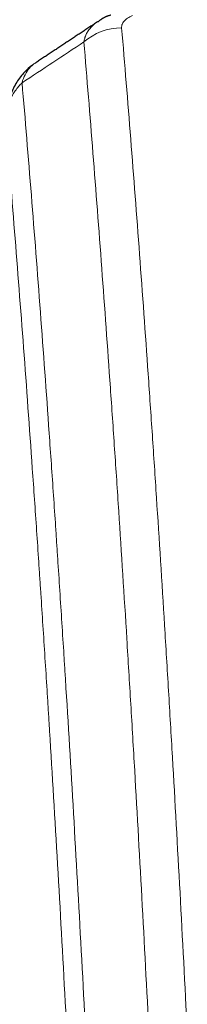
# Model space of a CAD drawing. Header units: inches. Extents: x 0 to 23760, y -13 to 16800.
# Tile 214 of 247: x 17099 to 17129, y 14196 to 14375. Entities that reach past the tile are written whole.
import ezdxf

# ---------------------------------------------------------------- set-up
doc = ezdxf.new("R2010")
doc.units = ezdxf.units.IN
doc.layers.add('1', color=7, linetype='Continuous', true_color=0xffffff)

msp = doc.modelspace()

# ---------------------------------------------------------------- linework, layer by layer
at = {"layer": '1', "color": 110, "linetype": 'Continuous', "lineweight": 13}
msp.add_ellipse((17117.161, 14364.676), major_axis=(-9.964, -0.842), ratio=0.9013977, start_param=4.6363308, end_param=5.3961502, dxfattribs=at)
at = {"layer": '1', "color": 2, "linetype": 'Continuous', "lineweight": 25}
for points in [[(17115.189, 14375.973), (17113.827, 14375.669), (17112.837, 14374.739)], [(17112.768, 14374.766), (17107.139, 14371.044), (17101.517, 14367.334)]]:
    msp.add_open_spline(points, degree=2, dxfattribs=at)
at = {"layer": '1', "color": 110, "linetype": 'Continuous', "lineweight": 13}
for points, knots in [([(17117.161, 14373.696), (17117.152, 14373.798), (17117.155, 14373.9), (17117.172, 14374.027), (17117.176, 14374.052), (17117.186, 14374.103), (17117.191, 14374.129), (17117.21, 14374.205), (17117.226, 14374.255), (17117.281, 14374.405), (17117.33, 14374.504), (17117.45, 14374.698), (17117.522, 14374.794), (17117.648, 14374.936), (17117.693, 14374.982), (17117.766, 14375.052), (17117.791, 14375.075), (17117.842, 14375.121), (17117.868, 14375.144), (17118.003, 14375.257), (17118.121, 14375.344), (17118.377, 14375.512), (17118.515, 14375.593), (17118.81, 14375.75), (17118.967, 14375.825), (17119.133, 14375.897)], [0, 0, 0, 0, 0.125, 0.125, 0.15625, 0.15625, 0.1875, 0.1875, 0.25, 0.25, 0.375, 0.375, 0.5, 0.5, 0.5625, 0.5625, 0.59375, 0.59375, 0.625, 0.625, 0.75, 0.75, 0.875, 0.875, 1, 1, 1, 1]), ([(17110.278, 14371.106), (17110.314, 14371.351), (17110.367, 14371.589), (17110.456, 14371.88), (17110.474, 14371.938), (17110.514, 14372.053), (17110.535, 14372.11), (17110.6, 14372.279), (17110.648, 14372.391), (17110.805, 14372.719), (17111.046, 14373.141), (17111.354, 14373.533), (17111.61, 14373.815), (17111.722, 14373.93), (17111.841, 14374.042), (17111.889, 14374.087), (17111.913, 14374.109), (17111.986, 14374.175), (17112.036, 14374.219), (17112.29, 14374.433), (17112.508, 14374.595), (17112.75, 14374.753), (17112.759, 14374.759), (17112.768, 14374.765)], [0, 0, 0, 0, 0.1656246, 0.1656246, 0.2070308, 0.2070308, 0.2484369, 0.2484369, 0.3312492, 0.3312492, 0.4968738, 0.6624984, 0.6624984, 0.7453108, 0.7660138, 0.7660138, 0.7867169, 0.7867169, 0.8281231, 0.8281231, 0.9937477, 0.9937477, 1, 1, 1, 1]), ([(17117.161, 14373.696), (17117.718, 14367.076), (17118.819, 14353.586), (17120.427, 14332.601), (17121.469, 14318.112), (17122.24, 14307.057), (17122.622, 14301.483), (17123.001, 14295.839), (17123.252, 14292.06), (17123.377, 14290.163), (17124.001, 14280.639), (17124.492, 14272.897), (17125.217, 14261.102), (17125.457, 14257.14), (17125.933, 14249.158), (17126.169, 14245.136), (17126.871, 14232.984), (17127.792, 14216.541), (17128.682, 14199.623), (17129.12, 14191.044)], [0, 0, 0, 0, 0.125, 0.25, 0.375, 0.375, 0.4375, 0.46875, 0.46875, 0.5, 0.5, 0.625, 0.625, 0.6875, 0.6875, 0.75, 0.75, 0.875, 1, 1, 1, 1]), ([(17122.252, 14188.668), (17121.814, 14197.236), (17120.922, 14214.135), (17120, 14230.558), (17119.297, 14242.696), (17119.061, 14246.713), (17118.585, 14254.686), (17118.344, 14258.643), (17117.618, 14270.424), (17117.126, 14278.157), (17116.502, 14287.67), (17116.377, 14289.565), (17116.125, 14293.339), (17115.746, 14298.977), (17115.363, 14304.545), (17114.591, 14315.586), (17113.548, 14330.059), (17111.938, 14351.019), (17110.836, 14364.494), (17110.278, 14371.106)], [0, 0, 0, 0, 0.125, 0.25, 0.25, 0.3125, 0.3125, 0.375, 0.375, 0.5, 0.5, 0.53125, 0.53125, 0.5625, 0.625, 0.625, 0.75, 0.875, 1, 1, 1, 1]), ([(17099.026, 14363.686), (17099.155, 14364.21), (17099.333, 14364.7), (17099.79, 14365.598), (17100.067, 14366.006), (17100.555, 14366.553), (17100.73, 14366.724), (17101.096, 14367.038), (17101.286, 14367.181), (17101.487, 14367.314)], [0, 0, 0, 0, 0.335226, 0.335226, 0.6704519, 0.6704519, 0.8380649, 0.8380649, 1, 1, 1, 1]), ([(17095.971, 14357.07), (17096, 14357.676), (17096.09, 14358.281), (17096.313, 14359.174), (17096.402, 14359.469), (17096.608, 14360.051), (17096.725, 14360.339), (17096.986, 14360.903), (17097.131, 14361.18), (17097.445, 14361.721), (17097.615, 14361.985), (17097.979, 14362.499), (17098.173, 14362.748), (17098.583, 14363.23), (17098.8, 14363.463), (17099.026, 14363.686)], [0, 0, 0, 0, 0.25, 0.25, 0.375, 0.375, 0.5, 0.5, 0.625, 0.625, 0.75, 0.75, 0.875, 0.875, 1, 1, 1, 1]), ([(17099.026, 14363.686), (17099.597, 14356.995), (17100.725, 14343.352), (17102.37, 14322.111), (17103.437, 14307.432), (17104.225, 14296.228), (17104.616, 14290.578), (17105.068, 14283.9), (17105.26, 14281.021), (17105.388, 14279.097), (17105.452, 14278.133), (17105.771, 14273.303), (17106.151, 14267.459), (17106.588, 14260.559), (17106.775, 14257.584), (17106.899, 14255.597), (17106.961, 14254.601), (17107.517, 14245.623), (17108.49, 14229.416), (17109.901, 14204.363), (17110.809, 14187.167), (17111.255, 14178.446)], [0, 0, 0, 0, 0.125, 0.25, 0.375, 0.375, 0.4375, 0.46875, 0.484375, 0.484375, 0.5, 0.5, 0.5625, 0.59375, 0.609375, 0.609375, 0.625, 0.625, 0.75, 0.875, 1, 1, 1, 1]), ([(17108.166, 14172.384), (17107.721, 14181.078), (17106.815, 14198.22), (17105.408, 14223.194), (17104.438, 14239.352), (17103.884, 14248.302), (17103.822, 14249.295), (17103.698, 14251.276), (17103.512, 14254.242), (17103.075, 14261.121), (17102.697, 14266.947), (17102.379, 14271.763), (17102.315, 14272.724), (17102.187, 14274.642), (17101.996, 14277.513), (17101.545, 14284.171), (17101.155, 14289.804), (17100.369, 14300.975), (17099.306, 14315.612), (17097.665, 14336.793), (17096.54, 14350.397), (17095.971, 14357.07)], [0, 0, 0, 0, 0.125, 0.25, 0.375, 0.375, 0.390625, 0.390625, 0.40625, 0.4375, 0.5, 0.5, 0.515625, 0.515625, 0.53125, 0.5625, 0.625, 0.625, 0.75, 0.875, 1, 1, 1, 1])]:
    msp.add_open_spline(points, degree=3, knots=knots, dxfattribs=at)
msp.add_open_spline([(17110.278, 14371.106), (17106.525, 14368.63), (17102.775, 14366.157), (17099.026, 14363.686)], degree=3, dxfattribs=at)
at = {"layer": '1', "color": 2, "linetype": 'Continuous', "lineweight": 25}
msp.add_open_spline([(17100.912, 14366.88), (17100.391, 14366.507), (17099.334, 14365.598), (17097.971, 14363.815), (17096.917, 14361.66), (17096.501, 14360.134), (17096.366, 14359.36)], degree=3, knots=[0, 0, 0, 0, 0.2123708, 0.4683651, 0.7393635, 1, 1, 1, 1], dxfattribs=at)

doc.saveas('drawing.dxf')
